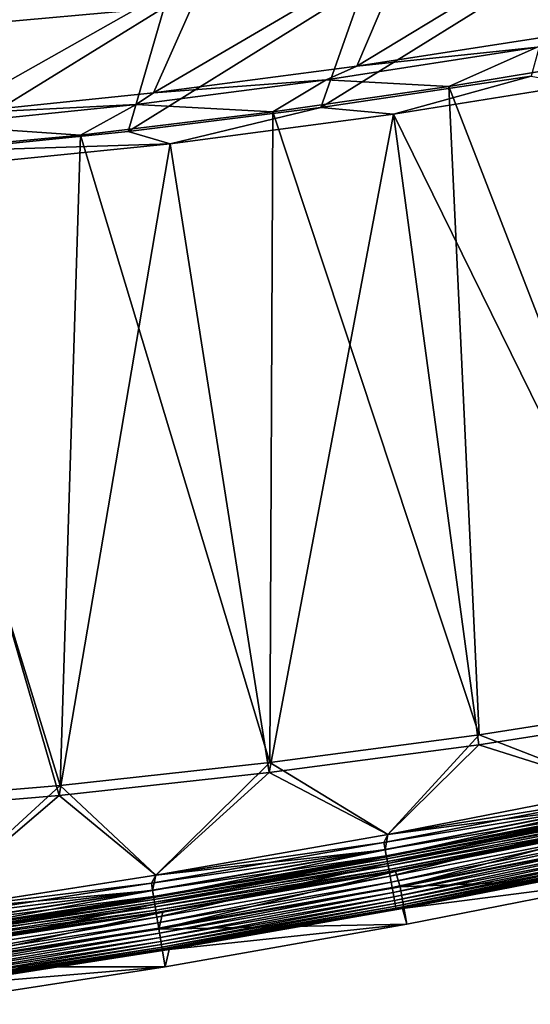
# Model space of a CAD drawing. Header units: metres. Extents: x 0 to 1400, y -1400 to 0.
# Tile 73 of 256: x 579 to 619, y -1390 to -1312. Entities that reach past the tile are written whole.
import ezdxf

# ---------------------------------------------------------------- set-up
doc = ezdxf.new("R2010")
doc.units = ezdxf.units.M

msp = doc.modelspace()

# ---------------------------------------------------------------- linework, layer by layer
at = {"layer": 'None'}
for points in [[(574.574829, -1312.389404, -60.120659), (578.88147, -1302.566772, -87.533432), (590.43634, -1310.962158, -60.133965)], [(609.804565, -1305.875488, -59.205944), (605.666504, -1315.622192, -31.883253), (625.543579, -1303.555908, -59.244144)], [(605.666504, -1315.622192, -31.883253), (621.662781, -1313.143555, -31.907185), (625.543579, -1303.555908, -59.244144)], [(594.010437, -1307.808105, -59.167847), (589.614929, -1317.70752, -31.859066), (609.804565, -1305.875488, -59.205944)], [(589.614929, -1317.70752, -31.859066), (605.666504, -1315.622192, -31.883253), (609.804565, -1305.875488, -59.205944)], [(619.455505, -1316.395142, -32.845757), (602.821838, -1318.887817, -32.845554), (622.041809, -1306.933105, -60.161598)], [(622.041809, -1306.933105, -60.161598), (602.821838, -1318.887817, -32.845554), (606.263062, -1309.140381, -60.147617)], [(578.171936, -1309.343994, -59.129944), (573.519043, -1319.389648, -31.83469), (594.010437, -1307.808105, -59.167847)], [(573.519043, -1319.389648, -31.83469), (589.614929, -1317.70752, -31.859066), (594.010437, -1307.808105, -59.167847)], [(606.263062, -1309.140381, -60.147617), (587.596069, -1320.791382, -32.845264), (590.43634, -1310.962158, -60.133965)], [(602.821838, -1318.887817, -32.845554), (587.596069, -1320.791382, -32.845264), (606.263062, -1309.140381, -60.147617)], [(590.43634, -1310.962158, -60.133965), (587.596069, -1320.791382, -32.845264), (571.97229, -1322.364502, -32.844879)], [(590.43634, -1310.962158, -60.133965), (571.97229, -1322.364502, -32.844879), (574.574829, -1312.389404, -60.120659)], [(605.666504, -1315.622192, -31.883253), (619.924377, -1314.113159, -30.822409), (621.662781, -1313.143555, -31.907185)], [(603.261658, -1316.690308, -30.815132), (619.924377, -1314.113159, -30.822409), (605.666504, -1315.622192, -31.883253)], [(603.261658, -1316.690308, -30.815132), (612.958923, -1317.227417, -29.684044), (619.924377, -1314.113159, -30.822409)], [(612.958923, -1317.227417, -29.684044), (628.245117, -1314.676758, -29.677237), (619.924377, -1314.113159, -30.822409)], [(628.245117, -1314.676758, -29.677237), (612.958923, -1317.227417, -29.684044), (631.833923, -1365.928101)], [(589.614929, -1317.70752, -31.859066), (603.261658, -1316.690308, -30.815132), (605.666504, -1315.622192, -31.883253)], [(619.455505, -1316.395142, -32.845757), (608.580444, -1319.39856, -32.271248), (602.821838, -1318.887817, -32.845554)], [(623.070923, -1317.094971, -32.264797), (608.580444, -1319.39856, -32.271248), (619.455505, -1316.395142, -32.845757)], [(588.221191, -1318.634277, -30.808493), (603.261658, -1316.690308, -30.815132), (589.614929, -1317.70752, -31.859066)], [(588.221191, -1318.634277, -30.808493), (599.032043, -1319.229126, -29.690277), (603.261658, -1316.690308, -30.815132)], [(599.032043, -1319.229126, -29.690277), (612.958923, -1317.227417, -29.684044), (603.261658, -1316.690308, -30.815132)], [(612.958923, -1317.227417, -29.684044), (599.032043, -1319.229126, -29.690277), (615.349548, -1368.514648)], [(631.816406, -1366.716064, -3), (608.580444, -1319.39856, -32.271248), (623.070923, -1317.094971, -32.264797)], [(631.833923, -1365.928101), (612.958923, -1317.227417, -29.684044), (615.349548, -1368.514648)], [(573.519043, -1319.389648, -31.83469), (588.221191, -1318.634277, -30.808493), (589.614929, -1317.70752, -31.859066)], [(572.321716, -1320.287964, -30.801405), (588.221191, -1318.634277, -30.808493), (573.519043, -1319.389648, -31.83469)], [(572.321716, -1320.287964, -30.801405), (583.838318, -1321.057495, -29.697098), (588.221191, -1318.634277, -30.808493)], [(583.838318, -1321.057495, -29.697098), (599.032043, -1319.229126, -29.690277), (588.221191, -1318.634277, -30.808493)], [(602.821838, -1318.887817, -32.845554), (590.922668, -1321.754395, -32.279144), (587.596069, -1320.791382, -32.845264)], [(608.580444, -1319.39856, -32.271248), (590.922668, -1321.754395, -32.279144), (602.821838, -1318.887817, -32.845554)], [(599.032043, -1319.229126, -29.690277), (583.838318, -1321.057495, -29.697098), (598.809265, -1370.715576)], [(608.580444, -1319.39856, -32.271248), (598.753113, -1371.502075, -3), (590.922668, -1321.754395, -32.279144)], [(615.312683, -1369.302124, -3), (598.753113, -1371.502075, -3), (608.580444, -1319.39856, -32.271248)], [(615.349548, -1368.514648), (599.032043, -1319.229126, -29.690277), (598.809265, -1370.715576)], [(631.816406, -1366.716064, -3), (615.312683, -1369.302124, -3), (608.580444, -1319.39856, -32.271248)], [(566.895142, -1322.651733, -29.704718), (583.838318, -1321.057495, -29.697098), (572.321716, -1320.287964, -30.801405)], [(583.838318, -1321.057495, -29.697098), (566.895142, -1322.651733, -29.704718), (582.221313, -1372.522339)], [(590.922668, -1321.754395, -32.279144), (571.97229, -1322.364502, -32.844879), (587.596069, -1320.791382, -32.845264)], [(598.809265, -1370.715576), (583.838318, -1321.057495, -29.697098), (582.221313, -1372.522339)], [(590.922668, -1321.754395, -32.279144), (582.145874, -1373.307251, -3), (567.861694, -1324.070801, -32.289486)], [(590.922668, -1321.754395, -32.279144), (567.861694, -1324.070801, -32.289486), (571.97229, -1322.364502, -32.844879)], [(598.753113, -1371.502075, -3), (582.145874, -1373.307251, -3), (590.922668, -1321.754395, -32.279144)], [(582.221313, -1372.522339), (566.895142, -1322.651733, -29.704718), (565.594421, -1373.926392)], [(582.145874, -1373.307251, -3), (565.499756, -1374.709229, -3), (567.861694, -1324.070801, -32.289486)], [(615.349548, -1368.514648), (626.40979, -1372.819458), (631.833923, -1365.928101)], [(631.816406, -1366.716064, -3), (626.411377, -1372.819092, -3), (615.312683, -1369.302124, -3)], [(598.809265, -1370.715576), (608.129517, -1376.400024), (615.349548, -1368.514648)], [(608.129517, -1376.400024), (626.40979, -1372.819458), (615.349548, -1368.514648)], [(615.312683, -1369.302124, -3), (608.131104, -1376.399658, -3), (598.753113, -1371.502075, -3)], [(626.411377, -1372.819092, -3), (608.131104, -1376.399658, -3), (615.312683, -1369.302124, -3)], [(582.221313, -1372.522339), (589.783203, -1379.625122), (598.809265, -1370.715576)], [(589.783203, -1379.625122), (608.129517, -1376.400024), (598.809265, -1370.715576)], [(598.753113, -1371.502075, -3), (589.784851, -1379.624756, -3), (582.145874, -1373.307251, -3)], [(608.131104, -1376.399658, -3), (589.784851, -1379.624756, -3), (598.753113, -1371.502075, -3)], [(565.594421, -1373.926392), (571.377747, -1382.49353), (582.221313, -1372.522339)], [(571.377747, -1382.49353), (589.783203, -1379.625122), (582.221313, -1372.522339)], [(582.145874, -1373.307251, -3), (571.379395, -1382.493286, -3), (565.499756, -1374.709229, -3)], [(589.784851, -1379.624756, -3), (571.379395, -1382.493286, -3), (582.145874, -1373.307251, -3)], [(607.814087, -1377.043579, -3.055977), (626.12616, -1373.465698, -3.055977), (626.237427, -1374.00708, -3.221156)], [(608.131104, -1376.399658, -3), (626.12616, -1373.465698, -3.055977), (607.814087, -1377.043579, -3.055977)], [(626.40979, -1372.819458), (608.129517, -1376.400024), (626.242432, -1374.031494, -0.112516)], [(608.131104, -1376.399658, -3), (626.411377, -1372.819092, -3), (626.12616, -1373.465698, -3.055977)], [(607.914795, -1377.587036, -3.221156), (607.814087, -1377.043579, -3.055977), (626.237427, -1374.00708, -3.221156)], [(607.914795, -1377.587036, -3.221156), (626.237427, -1374.00708, -3.221156), (626.339966, -1374.506104, -3.490045)], [(608.129517, -1376.400024), (607.919373, -1377.611572, -0.112516), (626.242432, -1374.031494, -0.112516)], [(626.242432, -1374.031494, -0.112516), (607.919373, -1377.611572, -0.112516), (608.022034, -1378.165649, -0.251606)], [(608.022034, -1378.165649, -0.251606), (626.355896, -1374.583496, -0.251606), (626.242432, -1374.031494, -0.112516)], [(608.007629, -1378.087891, -3.490045), (607.914795, -1377.587036, -3.221156), (626.339966, -1374.506104, -3.490045)], [(608.007629, -1378.087891, -3.490045), (626.339966, -1374.506104, -3.490045), (626.386841, -1374.734009, -3.660043)], [(608.050049, -1378.31665, -3.660043), (608.007629, -1378.087891, -3.490045), (626.386841, -1374.734009, -3.660043)], [(608.121826, -1378.703857, -0.444534), (626.355896, -1374.583496, -0.251606), (608.022034, -1378.165649, -0.251606)], [(626.386841, -1374.734009, -3.660043), (626.430115, -1374.944702, -3.851689), (608.050049, -1378.31665, -3.660043)], [(626.430115, -1374.944702, -3.851689), (608.089233, -1378.528076, -3.851689), (608.050049, -1378.31665, -3.660043)], [(626.430115, -1374.944702, -3.851689), (626.504456, -1375.306519, -4.292985), (608.089233, -1378.528076, -3.851689)], [(626.355896, -1374.583496, -0.251606), (608.121826, -1378.703857, -0.444534), (626.466125, -1375.119751, -0.444534)], [(626.504456, -1375.306519, -4.292985), (608.156555, -1378.891357, -4.292985), (608.089233, -1378.528076, -3.851689)], [(626.466125, -1375.119751, -0.444534), (608.121826, -1378.703857, -0.444534), (608.308472, -1379.710815, -0.985015)], [(626.504456, -1375.306519, -4.292985), (626.560364, -1375.578491, -4.797701), (608.156555, -1378.891357, -4.292985)], [(626.560364, -1375.578491, -4.797701), (608.207153, -1379.164429, -4.797701), (608.156555, -1378.891357, -4.292985)], [(626.560364, -1375.578491, -4.797701), (626.595581, -1375.749756, -5.347445), (608.207153, -1379.164429, -4.797701)], [(626.595581, -1375.749756, -5.347445), (608.239014, -1379.336304, -5.347445), (608.207153, -1379.164429, -4.797701)], [(626.595581, -1375.749756, -5.347445), (627.048645, -1375.728516, -5.918313), (608.239014, -1379.336304, -5.347445)], [(627.048645, -1375.728516, -5.918313), (608.7276, -1379.318237, -5.918313), (608.239014, -1379.336304, -5.347445)], [(626.466125, -1375.119751, -0.444534), (608.308472, -1379.710815, -0.985015), (626.672241, -1376.122925, -0.985015)], [(627.048645, -1375.728516, -5.918313), (609.09552, -1380.557129, -80.052361), (608.7276, -1379.318237, -5.918313)], [(628.078064, -1376.828735, -80.052361), (609.09552, -1380.557129, -80.052361), (627.048645, -1375.728516, -5.918313)], [(608.129517, -1376.400024), (589.783203, -1379.625122), (607.919373, -1377.611572, -0.112516)], [(589.784851, -1379.624756, -3), (608.131104, -1376.399658, -3), (607.814087, -1377.043579, -3.055977)], [(626.672241, -1376.122925, -0.985015), (608.308472, -1379.710815, -0.985015), (608.393677, -1380.170654, -1.326719)], [(608.393677, -1380.170654, -1.326719), (626.766418, -1376.580933, -1.326719), (626.672241, -1376.122925, -0.985015)], [(608.472473, -1380.595581, -1.711938), (626.766418, -1376.580933, -1.326719), (608.393677, -1380.170654, -1.326719)], [(608.472473, -1380.595581, -1.711938), (626.853394, -1377.004272, -1.711938), (626.766418, -1376.580933, -1.326719)], [(589.433716, -1380.262573, -3.055977), (607.814087, -1377.043579, -3.055977), (607.914795, -1377.587036, -3.221156)], [(589.784851, -1379.624756, -3), (607.814087, -1377.043579, -3.055977), (589.433716, -1380.262573, -3.055977)], [(608.544006, -1380.981812, -2.137379), (626.853394, -1377.004272, -1.711938), (608.472473, -1380.595581, -1.711938)], [(608.544006, -1380.981812, -2.137379), (626.932495, -1377.389038, -2.137379), (626.853394, -1377.004272, -1.711938)], [(608.607788, -1381.325684, -2.598965), (626.932495, -1377.389038, -2.137379), (608.544006, -1380.981812, -2.137379)], [(608.607788, -1381.325684, -2.598965), (627.00293, -1377.731689, -2.598965), (626.932495, -1377.389038, -2.137379)], [(609.09552, -1380.557129, -80.052361), (628.078064, -1376.828735, -80.052361), (628.685669, -1379.766113, -80)], [(589.523865, -1380.807861, -3.221156), (589.433716, -1380.262573, -3.055977), (607.914795, -1377.587036, -3.221156)], [(589.523865, -1380.807861, -3.221156), (607.914795, -1377.587036, -3.221156), (608.007629, -1378.087891, -3.490045)], [(589.606934, -1381.310547, -3.490045), (589.523865, -1380.807861, -3.221156), (608.007629, -1378.087891, -3.490045)], [(589.783203, -1379.625122), (589.527893, -1380.83252, -0.112516), (607.919373, -1377.611572, -0.112516)], [(607.919373, -1377.611572, -0.112516), (589.527893, -1380.83252, -0.112516), (589.619812, -1381.388428, -0.251606)], [(589.606934, -1381.310547, -3.490045), (608.007629, -1378.087891, -3.490045), (608.050049, -1378.31665, -3.660043)], [(607.919373, -1377.611572, -0.112516), (589.619812, -1381.388428, -0.251606), (608.022034, -1378.165649, -0.251606)], [(608.022034, -1378.165649, -0.251606), (589.619812, -1381.388428, -0.251606), (589.709106, -1381.928589, -0.444534)], [(589.709106, -1381.928589, -0.444534), (608.121826, -1378.703857, -0.444534), (608.022034, -1378.165649, -0.251606)], [(608.663147, -1381.62439, -3.09242), (627.00293, -1377.731689, -2.598965), (608.607788, -1381.325684, -2.598965)], [(608.663147, -1381.62439, -3.09242), (627.064026, -1378.029175, -3.09242), (627.00293, -1377.731689, -2.598965)], [(608.709534, -1381.874634, -3.61347), (627.064026, -1378.029175, -3.09242), (608.663147, -1381.62439, -3.09242)], [(608.709534, -1381.874634, -3.61347), (627.115295, -1378.278442, -3.61347), (627.064026, -1378.029175, -3.09242)], [(589.644897, -1381.540039, -3.660043), (589.606934, -1381.310547, -3.490045), (608.050049, -1378.31665, -3.660043)], [(608.050049, -1378.31665, -3.660043), (608.089233, -1378.528076, -3.851689), (589.644897, -1381.540039, -3.660043)], [(608.089233, -1378.528076, -3.851689), (589.679993, -1381.752197, -3.851689), (589.644897, -1381.540039, -3.660043)], [(608.089233, -1378.528076, -3.851689), (608.156555, -1378.891357, -4.292985), (589.679993, -1381.752197, -3.851689)], [(608.156555, -1378.891357, -4.292985), (589.740234, -1382.116699, -4.292985), (589.679993, -1381.752197, -3.851689)], [(589.87616, -1382.938965, -0.985015), (608.121826, -1378.703857, -0.444534), (589.709106, -1381.928589, -0.444534)], [(608.156555, -1378.891357, -4.292985), (608.207153, -1379.164429, -4.797701), (589.740234, -1382.116699, -4.292985)], [(608.121826, -1378.703857, -0.444534), (589.87616, -1382.938965, -0.985015), (608.308472, -1379.710815, -0.985015)], [(608.746399, -1382.07373, -4.157492), (627.115295, -1378.278442, -3.61347), (608.709534, -1381.874634, -3.61347)], [(608.746399, -1382.07373, -4.157492), (627.156067, -1378.476807, -4.157492), (627.115295, -1378.278442, -3.61347)], [(608.77356, -1382.220093, -4.718482), (627.156067, -1378.476807, -4.157492), (608.746399, -1382.07373, -4.157492)], [(608.77356, -1382.220093, -4.718482), (627.186035, -1378.622681, -4.718482), (627.156067, -1378.476807, -4.157492)], [(608.79071, -1382.312744, -5.290087), (627.186035, -1378.622681, -4.718482), (608.77356, -1382.220093, -4.718482)], [(608.79071, -1382.312744, -5.290087), (627.205017, -1378.714966, -5.290087), (627.186035, -1378.622681, -4.718482)], [(609.275696, -1382.267334, -5.865956), (627.205017, -1378.714966, -5.290087), (608.79071, -1382.312744, -5.290087)], [(609.275696, -1382.267334, -5.865956), (627.65387, -1378.666382, -5.865956), (627.205017, -1378.714966, -5.290087)], [(627.65387, -1378.666382, -5.865956), (609.275696, -1382.267334, -5.865956), (628.685669, -1379.766113, -80)], [(589.783203, -1379.625122), (571.377747, -1382.49353), (589.527893, -1380.83252, -0.112516)], [(571.379395, -1382.493286, -3), (589.784851, -1379.624756, -3), (589.433716, -1380.262573, -3.055977)], [(608.207153, -1379.164429, -4.797701), (589.785522, -1382.390625, -4.797701), (589.740234, -1382.116699, -4.292985)], [(608.207153, -1379.164429, -4.797701), (608.239014, -1379.336304, -5.347445), (589.785522, -1382.390625, -4.797701)], [(608.239014, -1379.336304, -5.347445), (589.814026, -1382.56311, -5.347445), (589.785522, -1382.390625, -4.797701)], [(608.239014, -1379.336304, -5.347445), (608.7276, -1379.318237, -5.918313), (589.814026, -1382.56311, -5.347445)], [(608.7276, -1379.318237, -5.918313), (590.340149, -1382.55127, -5.918313), (589.814026, -1382.56311, -5.347445)], [(608.308472, -1379.710815, -0.985015), (589.87616, -1382.938965, -0.985015), (589.952454, -1383.400269, -1.326719)], [(608.308472, -1379.710815, -0.985015), (589.952454, -1383.400269, -1.326719), (608.393677, -1380.170654, -1.326719)], [(609.09552, -1380.557129, -80.052361), (590.032043, -1383.90564, -80.052361), (608.7276, -1379.318237, -5.918313)], [(608.7276, -1379.318237, -5.918313), (590.032043, -1383.90564, -80.052361), (590.340149, -1382.55127, -5.918313)], [(570.991821, -1383.12085, -3.055977), (589.433716, -1380.262573, -3.055977), (589.523865, -1380.807861, -3.221156)], [(571.379395, -1382.493286, -3), (589.433716, -1380.262573, -3.055977), (570.991821, -1383.12085, -3.055977)], [(608.393677, -1380.170654, -1.326719), (589.952454, -1383.400269, -1.326719), (590.022949, -1383.826782, -1.711938)], [(590.022949, -1383.826782, -1.711938), (608.472473, -1380.595581, -1.711938), (608.393677, -1380.170654, -1.326719)], [(609.644043, -1383.506104, -80), (609.09552, -1380.557129, -80.052361), (628.685669, -1379.766113, -80)], [(628.685669, -1379.766113, -80), (609.275696, -1382.267334, -5.865956), (609.644043, -1383.506104, -80)], [(571.07135, -1383.667847, -3.221156), (570.991821, -1383.12085, -3.055977), (589.523865, -1380.807861, -3.221156)], [(571.07135, -1383.667847, -3.221156), (589.523865, -1380.807861, -3.221156), (589.606934, -1381.310547, -3.490045)], [(571.377747, -1382.49353), (571.074951, -1383.692505, -0.112516), (589.527893, -1380.83252, -0.112516)], [(589.527893, -1380.83252, -0.112516), (571.074951, -1383.692505, -0.112516), (571.156006, -1384.250122, -0.251606)], [(589.527893, -1380.83252, -0.112516), (571.156006, -1384.250122, -0.251606), (589.619812, -1381.388428, -0.251606)], [(590.086975, -1384.214233, -2.137379), (608.472473, -1380.595581, -1.711938), (590.022949, -1383.826782, -1.711938)], [(590.032043, -1383.90564, -80.052361), (609.09552, -1380.557129, -80.052361), (609.644043, -1383.506104, -80)], [(590.086975, -1384.214233, -2.137379), (608.544006, -1380.981812, -2.137379), (608.472473, -1380.595581, -1.711938)], [(590.144043, -1384.559326, -2.598965), (608.544006, -1380.981812, -2.137379), (590.086975, -1384.214233, -2.137379)], [(590.144043, -1384.559326, -2.598965), (608.607788, -1381.325684, -2.598965), (608.544006, -1380.981812, -2.137379)], [(571.144653, -1384.171997, -3.490045), (571.07135, -1383.667847, -3.221156), (589.606934, -1381.310547, -3.490045)], [(571.144653, -1384.171997, -3.490045), (589.606934, -1381.310547, -3.490045), (589.644897, -1381.540039, -3.660043)], [(571.178101, -1384.402222, -3.660043), (571.144653, -1384.171997, -3.490045), (589.644897, -1381.540039, -3.660043)], [(589.619812, -1381.388428, -0.251606), (571.156006, -1384.250122, -0.251606), (571.234802, -1384.79187, -0.444534)], [(589.644897, -1381.540039, -3.660043), (589.679993, -1381.752197, -3.851689), (571.178101, -1384.402222, -3.660043)], [(589.679993, -1381.752197, -3.851689), (571.209045, -1384.61499, -3.851689), (571.178101, -1384.402222, -3.660043)], [(589.679993, -1381.752197, -3.851689), (589.740234, -1382.116699, -4.292985), (571.209045, -1384.61499, -3.851689)], [(589.619812, -1381.388428, -0.251606), (571.234802, -1384.79187, -0.444534), (589.709106, -1381.928589, -0.444534)], [(589.709106, -1381.928589, -0.444534), (571.234802, -1384.79187, -0.444534), (571.382202, -1385.805298, -0.985015)], [(571.382202, -1385.805298, -0.985015), (589.87616, -1382.938965, -0.985015), (589.709106, -1381.928589, -0.444534)], [(590.193604, -1384.859009, -3.09242), (608.607788, -1381.325684, -2.598965), (590.144043, -1384.559326, -2.598965)], [(590.193604, -1384.859009, -3.09242), (608.663147, -1381.62439, -3.09242), (608.607788, -1381.325684, -2.598965)], [(590.235107, -1385.110107, -3.61347), (608.663147, -1381.62439, -3.09242), (590.193604, -1384.859009, -3.09242)], [(590.235107, -1385.110107, -3.61347), (608.709534, -1381.874634, -3.61347), (608.663147, -1381.62439, -3.09242)], [(590.268127, -1385.309814, -4.157492), (608.709534, -1381.874634, -3.61347), (590.235107, -1385.110107, -3.61347)], [(590.268127, -1385.309814, -4.157492), (608.746399, -1382.07373, -4.157492), (608.709534, -1381.874634, -3.61347)], [(590.032043, -1383.90564, -80.052361), (570.905151, -1386.870728, -80.052361), (590.340149, -1382.55127, -5.918313)], [(590.340149, -1382.55127, -5.918313), (570.905151, -1386.870728, -80.052361), (571.892761, -1385.42688, -5.918313)], [(589.740234, -1382.116699, -4.292985), (571.262207, -1384.980591, -4.292985), (571.209045, -1384.61499, -3.851689)], [(589.740234, -1382.116699, -4.292985), (589.785522, -1382.390625, -4.797701), (571.262207, -1384.980591, -4.292985)], [(589.785522, -1382.390625, -4.797701), (571.302185, -1385.255371, -4.797701), (571.262207, -1384.980591, -4.292985)], [(589.785522, -1382.390625, -4.797701), (589.814026, -1382.56311, -5.347445), (571.302185, -1385.255371, -4.797701)], [(589.814026, -1382.56311, -5.347445), (571.327332, -1385.428345, -5.347445), (571.302185, -1385.255371, -4.797701)], [(589.814026, -1382.56311, -5.347445), (590.340149, -1382.55127, -5.918313), (571.327332, -1385.428345, -5.347445)], [(590.340149, -1382.55127, -5.918313), (571.892761, -1385.42688, -5.918313), (571.327332, -1385.428345, -5.347445)], [(590.292419, -1385.456787, -4.718482), (608.746399, -1382.07373, -4.157492), (590.268127, -1385.309814, -4.157492)], [(590.292419, -1385.456787, -4.718482), (608.77356, -1382.220093, -4.718482), (608.746399, -1382.07373, -4.157492)], [(590.3078, -1385.549683, -5.290087), (608.77356, -1382.220093, -4.718482), (590.292419, -1385.456787, -4.718482)], [(590.3078, -1385.549683, -5.290087), (608.79071, -1382.312744, -5.290087), (608.77356, -1382.220093, -4.718482)], [(590.830994, -1385.510376, -5.865956), (608.79071, -1382.312744, -5.290087), (590.3078, -1385.549683, -5.290087)], [(590.830994, -1385.510376, -5.865956), (609.275696, -1382.267334, -5.865956), (608.79071, -1382.312744, -5.290087)], [(609.275696, -1382.267334, -5.865956), (590.830994, -1385.510376, -5.865956), (609.644043, -1383.506104, -80)], [(571.449463, -1386.268066, -1.326719), (589.87616, -1382.938965, -0.985015), (571.382202, -1385.805298, -0.985015)], [(589.87616, -1382.938965, -0.985015), (571.449463, -1386.268066, -1.326719), (589.952454, -1383.400269, -1.326719)], [(589.952454, -1383.400269, -1.326719), (571.449463, -1386.268066, -1.326719), (571.511658, -1386.695801, -1.711938)], [(589.952454, -1383.400269, -1.326719), (571.511658, -1386.695801, -1.711938), (590.022949, -1383.826782, -1.711938)], [(590.52124, -1386.86499, -80), (590.032043, -1383.90564, -80.052361), (609.644043, -1383.506104, -80)], [(609.644043, -1383.506104, -80), (590.830994, -1385.510376, -5.865956), (590.52124, -1386.86499, -80)], [(570.905151, -1386.870728, -80.052361), (590.032043, -1383.90564, -80.052361), (590.52124, -1386.86499, -80)], [(590.022949, -1383.826782, -1.711938), (571.511658, -1386.695801, -1.711938), (571.568176, -1387.084473, -2.137379)], [(571.568176, -1387.084473, -2.137379), (590.086975, -1384.214233, -2.137379), (590.022949, -1383.826782, -1.711938)], [(571.61853, -1387.430664, -2.598965), (590.086975, -1384.214233, -2.137379), (571.568176, -1387.084473, -2.137379)], [(571.61853, -1387.430664, -2.598965), (590.144043, -1384.559326, -2.598965), (590.086975, -1384.214233, -2.137379)], [(571.662231, -1387.731201, -3.09242), (590.144043, -1384.559326, -2.598965), (571.61853, -1387.430664, -2.598965)], [(571.662231, -1387.731201, -3.09242), (590.193604, -1384.859009, -3.09242), (590.144043, -1384.559326, -2.598965)], [(571.698853, -1387.983032, -3.61347), (590.193604, -1384.859009, -3.09242), (571.662231, -1387.731201, -3.09242)], [(571.698853, -1387.983032, -3.61347), (590.235107, -1385.110107, -3.61347), (590.193604, -1384.859009, -3.09242)], [(571.727966, -1388.183472, -4.157492), (590.235107, -1385.110107, -3.61347), (571.698853, -1387.983032, -3.61347)], [(571.727966, -1388.183472, -4.157492), (590.268127, -1385.309814, -4.157492), (590.235107, -1385.110107, -3.61347)], [(571.74939, -1388.330811, -4.718482), (590.268127, -1385.309814, -4.157492), (571.727966, -1388.183472, -4.157492)], [(571.74939, -1388.330811, -4.718482), (590.292419, -1385.456787, -4.718482), (590.268127, -1385.309814, -4.157492)], [(571.762939, -1388.42395, -5.290087), (590.292419, -1385.456787, -4.718482), (571.74939, -1388.330811, -4.718482)], [(571.762939, -1388.42395, -5.290087), (590.3078, -1385.549683, -5.290087), (590.292419, -1385.456787, -4.718482)], [(572.326172, -1388.39502, -5.865956), (590.3078, -1385.549683, -5.290087), (571.762939, -1388.42395, -5.290087)], [(572.326172, -1388.39502, -5.865956), (590.830994, -1385.510376, -5.865956), (590.3078, -1385.549683, -5.290087)], [(590.830994, -1385.510376, -5.865956), (572.326172, -1388.39502, -5.865956), (590.52124, -1386.86499, -80)], [(571.3349, -1389.839233, -80), (570.905151, -1386.870728, -80.052361), (590.52124, -1386.86499, -80)], [(590.52124, -1386.86499, -80), (572.326172, -1388.39502, -5.865956), (571.3349, -1389.839233, -80)]]:
    msp.add_3dface(points, dxfattribs=at)

doc.saveas('drawing.dxf')
